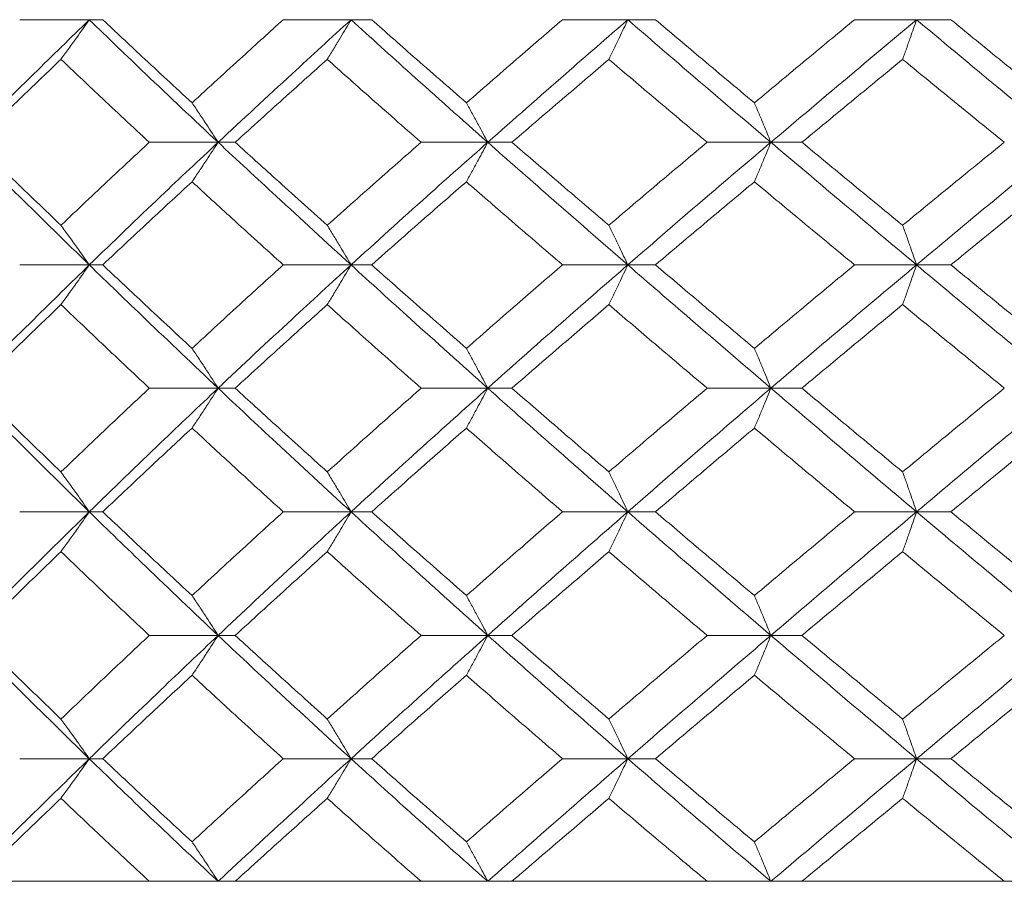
# Model space of a CAD drawing. Header units: inches. Extents: x -4.1 to 23, y -7 to 14.8.
# Tile 122 of 139: x 19.557 to 20.044, y 2.322 to 2.748. Entities that reach past the tile are written whole.
import ezdxf

# ---------------------------------------------------------------- set-up
doc = ezdxf.new("R2010")
doc.units = ezdxf.units.IN
doc.header["$MEASUREMENT"] = 0

msp = doc.modelspace()

# ---------------------------------------------------------------- linework, layer by layer
at = {"color": 7, "linetype": 'Continuous', "lineweight": 15}
for p, q in [((19.59129, 2.7484), (19.55687, 2.7484)), ((19.59129, 2.7484), (19.59797, 2.7484)), ((19.72073, 2.7484), (19.6872, 2.7484)), ((19.72073, 2.7484), (19.73097, 2.7484)), ((19.8576, 2.7484), (19.82532, 2.7484)), ((19.8576, 2.7484), (19.87128, 2.7484)), ((20.00039, 2.7484), (19.96972, 2.7484)), ((20.00039, 2.7484), (20.01737, 2.7484)), ((19.65499, 2.68778), (19.62097, 2.68778)), ((19.65499, 2.68778), (19.66346, 2.68778)), ((19.78833, 2.68778), (19.75538, 2.68778)), ((19.78833, 2.68778), (19.8003, 2.68778)), ((19.92835, 2.68778), (19.89683, 2.68778)), ((19.92835, 2.68778), (19.9437, 2.68778)), ((19.59129, 2.62716), (19.55687, 2.62716)), ((19.59129, 2.62716), (19.59797, 2.62716)), ((19.72073, 2.62716), (19.6872, 2.62716)), ((19.72073, 2.62716), (19.73097, 2.62716)), ((19.8576, 2.62716), (19.82532, 2.62716)), ((19.8576, 2.62716), (19.87128, 2.62716)), ((20.00039, 2.62716), (19.96972, 2.62716)), ((20.00039, 2.62716), (20.01737, 2.62716)), ((19.65499, 2.5662), (19.62097, 2.5662)), ((19.65499, 2.5662), (19.66346, 2.5662)), ((19.78833, 2.5662), (19.75538, 2.5662)), ((19.78833, 2.5662), (19.8003, 2.5662)), ((19.92835, 2.5662), (19.89683, 2.5662)), ((19.92835, 2.5662), (19.9437, 2.5662)), ((19.59129, 2.50508), (19.55687, 2.50508)), ((19.59129, 2.50508), (19.59797, 2.50508)), ((19.72073, 2.50508), (19.6872, 2.50508)), ((19.72073, 2.50508), (19.73097, 2.50508)), ((19.8576, 2.50508), (19.82532, 2.50508)), ((19.8576, 2.50508), (19.87128, 2.50508)), ((20.00039, 2.50508), (19.96972, 2.50508)), ((20.00039, 2.50508), (20.01737, 2.50508)), ((19.65499, 2.44396), (19.62097, 2.44396)), ((19.65499, 2.44396), (19.66346, 2.44396)), ((19.78833, 2.44396), (19.75538, 2.44396)), ((19.78833, 2.44396), (19.8003, 2.44396)), ((19.92835, 2.44396), (19.89683, 2.44396)), ((19.92835, 2.44396), (19.9437, 2.44396)), ((19.59129, 2.383), (19.55687, 2.383)), ((19.59129, 2.383), (19.59797, 2.383)), ((19.72073, 2.383), (19.6872, 2.383)), ((19.72073, 2.383), (19.73097, 2.383)), ((19.8576, 2.383), (19.82532, 2.383)), ((19.8576, 2.383), (19.87128, 2.383)), ((20.00039, 2.383), (19.96972, 2.383)), ((20.00039, 2.383), (20.01737, 2.383)), ((18.93066, 2.32238), (21.86666, 2.32238)), ((19.62097, 2.32238), (19.53467, 2.32238)), ((19.75538, 2.32238), (19.66346, 2.32238)), ((19.89683, 2.32238), (19.8003, 2.32238)), ((20.04378, 2.32238), (19.9437, 2.32238))]:
    msp.add_line(p, q, dxfattribs=at)
for points, knots in [([(19.5298, 2.68778), (19.54112, 2.69906), (19.56136, 2.71924), (19.58214, 2.73948), (19.59129, 2.7484)], [0, 0, 0, 0, 0.559248, 1, 1, 1, 1]), ([(19.5773, 2.7288), (19.57862, 2.7306), (19.58124, 2.7342), (19.58591, 2.74072), (19.58925, 2.74548), (19.59129, 2.7484)], [0, 0, 0, 0, 0.279356, 0.558712, 1, 1, 1, 1]), ([(19.65499, 2.68778), (19.64296, 2.69906), (19.62145, 2.71924), (19.60052, 2.73948), (19.59129, 2.7484)], [0, 0, 0, 0, 0.559248, 1, 1, 1, 1]), ([(19.64211, 2.70729), (19.6338, 2.71495), (19.61896, 2.72864), (19.60439, 2.74236), (19.59797, 2.7484)], [0, 0, 0, 0, 0.559527, 1, 1, 1, 1]), ([(19.64211, 2.70729), (19.65046, 2.71495), (19.66539, 2.72864), (19.68053, 2.74236), (19.6872, 2.7484)], [0, 0, 0, 0, 0.559527, 1, 1, 1, 1]), ([(19.65499, 2.68778), (19.66713, 2.69906), (19.68883, 2.71924), (19.71097, 2.73948), (19.72073, 2.7484)], [0, 0, 0, 0, 0.559248, 1, 1, 1, 1]), ([(19.70898, 2.7288), (19.71009, 2.7306), (19.71229, 2.7342), (19.71621, 2.74072), (19.71902, 2.74548), (19.72073, 2.7484)], [0, 0, 0, 0, 0.279356, 0.5587121, 1, 1, 1, 1]), ([(19.78833, 2.68778), (19.77559, 2.69906), (19.75283, 2.71924), (19.73055, 2.73948), (19.72073, 2.7484)], [0, 0, 0, 0, 0.559248, 1, 1, 1, 1]), ([(19.77775, 2.70729), (19.76897, 2.71495), (19.75326, 2.72864), (19.73779, 2.74236), (19.73097, 2.7484)], [0, 0, 0, 0, 0.5595273, 1, 1, 1, 1]), ([(19.77775, 2.70729), (19.78658, 2.71495), (19.80235, 2.72864), (19.8183, 2.74236), (19.82532, 2.7484)], [0, 0, 0, 0, 0.559527, 1, 1, 1, 1]), ([(19.78833, 2.68778), (19.80115, 2.69906), (19.82407, 2.71924), (19.84734, 2.73948), (19.8576, 2.7484)], [0, 0, 0, 0, 0.559248, 1, 1, 1, 1]), ([(19.84822, 2.7288), (19.8491, 2.7306), (19.85086, 2.7342), (19.85399, 2.74072), (19.85623, 2.74548), (19.8576, 2.7484)], [0, 0, 0, 0, 0.279356, 0.558712, 1, 1, 1, 1]), ([(19.92835, 2.68778), (19.91505, 2.69906), (19.89128, 2.71924), (19.8679, 2.73948), (19.8576, 2.7484)], [0, 0, 0, 0, 0.559248, 1, 1, 1, 1]), ([(19.9202, 2.70729), (19.91103, 2.71495), (19.89464, 2.72864), (19.87842, 2.74236), (19.87128, 2.7484)], [0, 0, 0, 0, 0.559527, 1, 1, 1, 1]), ([(19.9202, 2.70729), (19.9294, 2.71495), (19.94585, 2.72864), (19.96242, 2.74236), (19.96972, 2.7484)], [0, 0, 0, 0, 0.559527, 1, 1, 1, 1]), ([(19.92835, 2.68778), (19.94171, 2.69906), (19.96561, 2.71924), (19.98975, 2.73948), (20.00039, 2.7484)], [0, 0, 0, 0, 0.559248, 1, 1, 1, 1]), ([(19.99349, 2.7288), (19.99414, 2.7306), (19.99543, 2.7342), (19.99774, 2.74072), (19.99938, 2.74548), (20.00039, 2.7484)], [0, 0, 0, 0, 0.279356, 0.558712, 1, 1, 1, 1]), ([(20.07352, 2.68778), (20.05981, 2.69906), (20.03529, 2.71924), (20.01107, 2.73948), (20.00039, 2.7484)], [0, 0, 0, 0, 0.559248, 1, 1, 1, 1]), ([(20.06789, 2.70729), (20.05843, 2.71495), (20.04153, 2.72864), (20.02476, 2.74236), (20.01737, 2.7484)], [0, 0, 0, 0, 0.5595273, 1, 1, 1, 1]), ([(19.53467, 2.68778), (19.54256, 2.69542), (19.55665, 2.70908), (19.57099, 2.72277), (19.5773, 2.7288)], [0, 0, 0, 0, 0.559462, 1, 1, 1, 1]), ([(19.62097, 2.68778), (19.61275, 2.69542), (19.59807, 2.70908), (19.58365, 2.72277), (19.5773, 2.7288)], [0, 0, 0, 0, 0.559462, 1, 1, 1, 1]), ([(19.66346, 2.68778), (19.6719, 2.69542), (19.68697, 2.70908), (19.70225, 2.72277), (19.70898, 2.7288)], [0, 0, 0, 0, 0.559462, 1, 1, 1, 1]), ([(19.75538, 2.68778), (19.74666, 2.69542), (19.73109, 2.70908), (19.71574, 2.72277), (19.70898, 2.7288)], [0, 0, 0, 0, 0.559462, 1, 1, 1, 1]), ([(19.8003, 2.68778), (19.8092, 2.69542), (19.82509, 2.70908), (19.84115, 2.72277), (19.84822, 2.7288)], [0, 0, 0, 0, 0.559462, 1, 1, 1, 1]), ([(19.89683, 2.68778), (19.88772, 2.69542), (19.87142, 2.70908), (19.85532, 2.72277), (19.84822, 2.7288)], [0, 0, 0, 0, 0.559462, 1, 1, 1, 1]), ([(19.9437, 2.68778), (19.95296, 2.69542), (19.9695, 2.70908), (19.98615, 2.72277), (19.99349, 2.7288)], [0, 0, 0, 0, 0.559462, 1, 1, 1, 1]), ([(20.04378, 2.68778), (20.03437, 2.69542), (20.01753, 2.70908), (20.00084, 2.72277), (19.99349, 2.7288)], [0, 0, 0, 0, 0.559462, 1, 1, 1, 1]), ([(19.64211, 2.70729), (19.64332, 2.70549), (19.64574, 2.7019), (19.65004, 2.69541), (19.65311, 2.69068), (19.65499, 2.68778)], [0, 0, 0, 0, 0.279852, 0.559705, 1, 1, 1, 1]), ([(19.77775, 2.70729), (19.77875, 2.70549), (19.78073, 2.7019), (19.78426, 2.69541), (19.78678, 2.69068), (19.78833, 2.68778)], [0, 0, 0, 0, 0.279852, 0.559705, 1, 1, 1, 1]), ([(19.9202, 2.70729), (19.92097, 2.70549), (19.9225, 2.7019), (19.92522, 2.69541), (19.92716, 2.69068), (19.92835, 2.68778)], [0, 0, 0, 0, 0.279852, 0.559705, 1, 1, 1, 1]), ([(19.59129, 2.62716), (19.57965, 2.63851), (19.5589, 2.65875), (19.53868, 2.67892), (19.5298, 2.68778)], [0, 0, 0, 0, 0.560759, 1, 1, 1, 1]), ([(19.5773, 2.64676), (19.56927, 2.65443), (19.55494, 2.66812), (19.54086, 2.68178), (19.53467, 2.68778)], [0, 0, 0, 0, 0.560541, 1, 1, 1, 1]), ([(19.5773, 2.64676), (19.58539, 2.65443), (19.59981, 2.66812), (19.61451, 2.68178), (19.62097, 2.68778)], [0, 0, 0, 0, 0.5605414, 1, 1, 1, 1]), ([(19.59129, 2.62716), (19.60304, 2.63851), (19.624, 2.65875), (19.64553, 2.67892), (19.65499, 2.68778)], [0, 0, 0, 0, 0.560759, 1, 1, 1, 1]), ([(19.64211, 2.66827), (19.64332, 2.67007), (19.64574, 2.67367), (19.65004, 2.68015), (19.65311, 2.68489), (19.65499, 2.68778)], [0, 0, 0, 0, 0.279852, 0.559705, 1, 1, 1, 1]), ([(19.72073, 2.62716), (19.70832, 2.63851), (19.6862, 2.65875), (19.66451, 2.67892), (19.65499, 2.68778)], [0, 0, 0, 0, 0.560759, 1, 1, 1, 1]), ([(19.70898, 2.64676), (19.70042, 2.65443), (19.68515, 2.66812), (19.67008, 2.68178), (19.66346, 2.68778)], [0, 0, 0, 0, 0.560541, 1, 1, 1, 1]), ([(19.70898, 2.64676), (19.71759, 2.65443), (19.73294, 2.66812), (19.74853, 2.68178), (19.75538, 2.68778)], [0, 0, 0, 0, 0.560541, 1, 1, 1, 1]), ([(19.72073, 2.62716), (19.73323, 2.63851), (19.75553, 2.65875), (19.77832, 2.67892), (19.78833, 2.68778)], [0, 0, 0, 0, 0.560759, 1, 1, 1, 1]), ([(19.77775, 2.66827), (19.77875, 2.67007), (19.78073, 2.67367), (19.78426, 2.68015), (19.78678, 2.68489), (19.78833, 2.68778)], [0, 0, 0, 0, 0.279852, 0.559705, 1, 1, 1, 1]), ([(19.8576, 2.62716), (19.84455, 2.63851), (19.8213, 2.65875), (19.79839, 2.67892), (19.78833, 2.68778)], [0, 0, 0, 0, 0.560759, 1, 1, 1, 1]), ([(19.84822, 2.64676), (19.83923, 2.65443), (19.82318, 2.66812), (19.80729, 2.68178), (19.8003, 2.68778)], [0, 0, 0, 0, 0.560541, 1, 1, 1, 1]), ([(19.84822, 2.64676), (19.85725, 2.65443), (19.87337, 2.66812), (19.88967, 2.68178), (19.89683, 2.68778)], [0, 0, 0, 0, 0.560541, 1, 1, 1, 1]), ([(19.8576, 2.62716), (19.87071, 2.63851), (19.89411, 2.65875), (19.9179, 2.67892), (19.92835, 2.68778)], [0, 0, 0, 0, 0.560759, 1, 1, 1, 1]), ([(19.9202, 2.66827), (19.92097, 2.67007), (19.9225, 2.67367), (19.92522, 2.68015), (19.92716, 2.68489), (19.92835, 2.68778)], [0, 0, 0, 0, 0.2798524, 0.5597049, 1, 1, 1, 1]), ([(20.00039, 2.62716), (19.98686, 2.63851), (19.96272, 2.65875), (19.93884, 2.67892), (19.92835, 2.68778)], [0, 0, 0, 0, 0.5607593, 1, 1, 1, 1]), ([(19.99349, 2.64676), (19.98416, 2.65443), (19.96751, 2.66812), (19.95097, 2.68178), (19.9437, 2.68778)], [0, 0, 0, 0, 0.560541, 1, 1, 1, 1]), ([(19.99349, 2.64676), (20.00285, 2.65443), (20.01954, 2.66812), (20.03638, 2.68178), (20.04378, 2.68778)], [0, 0, 0, 0, 0.560541, 1, 1, 1, 1]), ([(20.00039, 2.62716), (20.01398, 2.63851), (20.03822, 2.65875), (20.06275, 2.67892), (20.07352, 2.68778)], [0, 0, 0, 0, 0.560759, 1, 1, 1, 1]), ([(19.59797, 2.62716), (19.60614, 2.63485), (19.62073, 2.64857), (19.63558, 2.66226), (19.64211, 2.66827)], [0, 0, 0, 0, 0.560476, 1, 1, 1, 1]), ([(19.6872, 2.62716), (19.67872, 2.63485), (19.66358, 2.64857), (19.64866, 2.66226), (19.64211, 2.66827)], [0, 0, 0, 0, 0.560476, 1, 1, 1, 1]), ([(19.73097, 2.62716), (19.73965, 2.63485), (19.75514, 2.64857), (19.77085, 2.66226), (19.77775, 2.66827)], [0, 0, 0, 0, 0.5604762, 1, 1, 1, 1]), ([(19.82532, 2.62716), (19.81639, 2.63485), (19.80045, 2.64857), (19.78468, 2.66226), (19.77775, 2.66827)], [0, 0, 0, 0, 0.560476, 1, 1, 1, 1]), ([(19.87128, 2.62716), (19.88037, 2.63485), (19.89659, 2.64857), (19.91299, 2.66226), (19.9202, 2.66827)], [0, 0, 0, 0, 0.560476, 1, 1, 1, 1]), ([(19.96972, 2.62716), (19.96044, 2.63485), (19.94387, 2.64857), (19.92743, 2.66226), (19.9202, 2.66827)], [0, 0, 0, 0, 0.560476, 1, 1, 1, 1]), ([(20.01737, 2.62716), (20.02678, 2.63485), (20.04355, 2.64857), (20.06046, 2.66226), (20.06789, 2.66827)], [0, 0, 0, 0, 0.560476, 1, 1, 1, 1]), ([(19.5773, 2.64676), (19.57862, 2.64496), (19.58124, 2.64136), (19.58591, 2.63484), (19.58925, 2.63008), (19.59129, 2.62716)], [0, 0, 0, 0, 0.279356, 0.5587121, 1, 1, 1, 1]), ([(19.70898, 2.64676), (19.71009, 2.64496), (19.71229, 2.64136), (19.71621, 2.63484), (19.71902, 2.63008), (19.72073, 2.62716)], [0, 0, 0, 0, 0.279356, 0.5587121, 1, 1, 1, 1]), ([(19.84822, 2.64676), (19.8491, 2.64496), (19.85086, 2.64136), (19.85399, 2.63484), (19.85623, 2.63008), (19.8576, 2.62716)], [0, 0, 0, 0, 0.279356, 0.558712, 1, 1, 1, 1]), ([(19.99349, 2.64676), (19.99414, 2.64496), (19.99543, 2.64136), (19.99774, 2.63484), (19.99938, 2.63008), (20.00039, 2.62716)], [0, 0, 0, 0, 0.279356, 0.558712, 1, 1, 1, 1]), ([(19.5298, 2.5662), (19.54113, 2.5776), (19.56134, 2.59794), (19.58215, 2.61824), (19.59129, 2.62716)], [0, 0, 0, 0, 0.560458, 1, 1, 1, 1]), ([(19.5773, 2.60753), (19.57862, 2.60933), (19.58124, 2.61294), (19.58591, 2.61947), (19.58925, 2.62424), (19.59129, 2.62716)], [0, 0, 0, 0, 0.279168, 0.558336, 1, 1, 1, 1]), ([(19.65499, 2.5662), (19.64295, 2.5776), (19.62148, 2.59794), (19.60051, 2.61824), (19.59129, 2.62716)], [0, 0, 0, 0, 0.560458, 1, 1, 1, 1]), ([(19.64211, 2.58589), (19.6338, 2.5936), (19.61898, 2.60737), (19.60438, 2.62112), (19.59797, 2.62716)], [0, 0, 0, 0, 0.560339, 1, 1, 1, 1]), ([(19.64211, 2.58589), (19.65046, 2.5936), (19.66538, 2.60737), (19.68053, 2.62112), (19.6872, 2.62716)], [0, 0, 0, 0, 0.560339, 1, 1, 1, 1]), ([(19.65499, 2.5662), (19.66713, 2.5776), (19.6888, 2.59794), (19.71098, 2.61824), (19.72073, 2.62716)], [0, 0, 0, 0, 0.560458, 1, 1, 1, 1]), ([(19.70898, 2.60753), (19.71009, 2.60933), (19.71229, 2.61294), (19.71621, 2.61947), (19.71901, 2.62424), (19.72073, 2.62716)], [0, 0, 0, 0, 0.2791678, 0.5583356, 1, 1, 1, 1]), ([(19.78833, 2.5662), (19.77559, 2.5776), (19.75285, 2.59794), (19.73054, 2.61824), (19.72073, 2.62716)], [0, 0, 0, 0, 0.5604576, 1, 1, 1, 1]), ([(19.77775, 2.58589), (19.76896, 2.5936), (19.75328, 2.60737), (19.73778, 2.62112), (19.73097, 2.62716)], [0, 0, 0, 0, 0.560339, 1, 1, 1, 1]), ([(19.77775, 2.58589), (19.78658, 2.5936), (19.80234, 2.60737), (19.8183, 2.62112), (19.82532, 2.62716)], [0, 0, 0, 0, 0.560339, 1, 1, 1, 1]), ([(19.78833, 2.5662), (19.80115, 2.5776), (19.82404, 2.59794), (19.84735, 2.61824), (19.8576, 2.62716)], [0, 0, 0, 0, 0.560458, 1, 1, 1, 1]), ([(19.84822, 2.60753), (19.8491, 2.60933), (19.85086, 2.61294), (19.85399, 2.61947), (19.85623, 2.62424), (19.8576, 2.62716)], [0, 0, 0, 0, 0.279168, 0.558336, 1, 1, 1, 1]), ([(19.92835, 2.5662), (19.91504, 2.5776), (19.89131, 2.59794), (19.86789, 2.61824), (19.8576, 2.62716)], [0, 0, 0, 0, 0.560458, 1, 1, 1, 1]), ([(19.9202, 2.58589), (19.91102, 2.5936), (19.89465, 2.60737), (19.87842, 2.62112), (19.87128, 2.62716)], [0, 0, 0, 0, 0.560339, 1, 1, 1, 1]), ([(19.9202, 2.58589), (19.92941, 2.5936), (19.94584, 2.60737), (19.96243, 2.62112), (19.96972, 2.62716)], [0, 0, 0, 0, 0.560339, 1, 1, 1, 1]), ([(19.92835, 2.5662), (19.94172, 2.5776), (19.96558, 2.59794), (19.98976, 2.61824), (20.00039, 2.62716)], [0, 0, 0, 0, 0.560458, 1, 1, 1, 1]), ([(19.99349, 2.60753), (19.99414, 2.60933), (19.99543, 2.61294), (19.99773, 2.61947), (19.99938, 2.62424), (20.00039, 2.62716)], [0, 0, 0, 0, 0.279168, 0.558336, 1, 1, 1, 1]), ([(20.07352, 2.5662), (20.0598, 2.5776), (20.03532, 2.59794), (20.01105, 2.61824), (20.00039, 2.62716)], [0, 0, 0, 0, 0.560458, 1, 1, 1, 1]), ([(20.06789, 2.58589), (20.05843, 2.5936), (20.04154, 2.60737), (20.02476, 2.62112), (20.01737, 2.62716)], [0, 0, 0, 0, 0.560339, 1, 1, 1, 1]), ([(19.53467, 2.5662), (19.54256, 2.57393), (19.55664, 2.58771), (19.57099, 2.60147), (19.5773, 2.60753)], [0, 0, 0, 0, 0.560274, 1, 1, 1, 1]), ([(19.62097, 2.5662), (19.61275, 2.57393), (19.59808, 2.58771), (19.58365, 2.60147), (19.5773, 2.60753)], [0, 0, 0, 0, 0.560274, 1, 1, 1, 1]), ([(19.66346, 2.5662), (19.6719, 2.57393), (19.68696, 2.58771), (19.70226, 2.60147), (19.70898, 2.60753)], [0, 0, 0, 0, 0.5602736, 1, 1, 1, 1]), ([(19.75538, 2.5662), (19.74666, 2.57393), (19.7311, 2.58771), (19.71574, 2.60147), (19.70898, 2.60753)], [0, 0, 0, 0, 0.560274, 1, 1, 1, 1]), ([(19.8003, 2.5662), (19.8092, 2.57393), (19.82508, 2.58771), (19.84115, 2.60147), (19.84822, 2.60753)], [0, 0, 0, 0, 0.560274, 1, 1, 1, 1]), ([(19.89683, 2.5662), (19.88771, 2.57393), (19.87143, 2.58771), (19.85531, 2.60147), (19.84822, 2.60753)], [0, 0, 0, 0, 0.560274, 1, 1, 1, 1]), ([(19.9437, 2.5662), (19.95296, 2.57393), (19.96949, 2.58771), (19.98616, 2.60147), (19.99349, 2.60753)], [0, 0, 0, 0, 0.560274, 1, 1, 1, 1]), ([(20.04378, 2.5662), (20.03436, 2.57393), (20.01755, 2.58771), (20.00084, 2.60147), (19.99349, 2.60753)], [0, 0, 0, 0, 0.560274, 1, 1, 1, 1]), ([(19.64211, 2.58589), (19.64331, 2.58409), (19.64573, 2.58047), (19.65003, 2.57393), (19.65311, 2.56914), (19.65499, 2.5662)], [0, 0, 0, 0, 0.27887, 0.557739, 1, 1, 1, 1]), ([(19.77775, 2.58589), (19.77874, 2.58409), (19.78073, 2.58047), (19.78426, 2.57393), (19.78678, 2.56914), (19.78833, 2.5662)], [0, 0, 0, 0, 0.27887, 0.557739, 1, 1, 1, 1]), ([(19.9202, 2.58589), (19.92096, 2.58409), (19.92249, 2.58047), (19.92521, 2.57393), (19.92716, 2.56914), (19.92835, 2.5662)], [0, 0, 0, 0, 0.27887, 0.557739, 1, 1, 1, 1]), ([(19.59129, 2.50508), (19.57966, 2.5165), (19.55889, 2.53688), (19.53869, 2.55725), (19.5298, 2.5662)], [0, 0, 0, 0, 0.560155, 1, 1, 1, 1]), ([(19.5773, 2.5248), (19.56927, 2.53254), (19.55494, 2.54634), (19.54086, 2.56014), (19.53467, 2.5662)], [0, 0, 0, 0, 0.560136, 1, 1, 1, 1]), ([(19.5773, 2.5248), (19.58539, 2.53254), (19.59982, 2.54634), (19.61451, 2.56014), (19.62097, 2.5662)], [0, 0, 0, 0, 0.560136, 1, 1, 1, 1]), ([(19.59129, 2.50508), (19.60304, 2.5165), (19.62401, 2.53688), (19.64553, 2.55725), (19.65499, 2.5662)], [0, 0, 0, 0, 0.560155, 1, 1, 1, 1]), ([(19.64211, 2.5465), (19.64331, 2.54831), (19.64573, 2.55192), (19.65003, 2.55847), (19.6531, 2.56326), (19.65499, 2.5662)], [0, 0, 0, 0, 0.278775, 0.557551, 1, 1, 1, 1]), ([(19.72073, 2.50508), (19.70833, 2.5165), (19.68618, 2.53688), (19.66452, 2.55725), (19.65499, 2.5662)], [0, 0, 0, 0, 0.560155, 1, 1, 1, 1]), ([(19.70898, 2.5248), (19.70043, 2.53254), (19.68515, 2.54634), (19.67008, 2.56014), (19.66346, 2.5662)], [0, 0, 0, 0, 0.560136, 1, 1, 1, 1]), ([(19.70898, 2.5248), (19.71759, 2.53254), (19.73295, 2.54634), (19.74853, 2.56014), (19.75538, 2.5662)], [0, 0, 0, 0, 0.560136, 1, 1, 1, 1]), ([(19.72073, 2.50508), (19.73323, 2.5165), (19.75555, 2.53688), (19.77831, 2.55725), (19.78833, 2.5662)], [0, 0, 0, 0, 0.560155, 1, 1, 1, 1]), ([(19.77775, 2.5465), (19.77874, 2.54831), (19.78072, 2.55192), (19.78425, 2.55847), (19.78678, 2.56326), (19.78833, 2.5662)], [0, 0, 0, 0, 0.278775, 0.557551, 1, 1, 1, 1]), ([(19.8576, 2.50508), (19.84456, 2.5165), (19.82128, 2.53688), (19.79839, 2.55725), (19.78833, 2.5662)], [0, 0, 0, 0, 0.5601553, 1, 1, 1, 1]), ([(19.84822, 2.5248), (19.83923, 2.53254), (19.82317, 2.54634), (19.80729, 2.56014), (19.8003, 2.5662)], [0, 0, 0, 0, 0.560136, 1, 1, 1, 1]), ([(19.84822, 2.5248), (19.85725, 2.53254), (19.87337, 2.54634), (19.88966, 2.56014), (19.89683, 2.5662)], [0, 0, 0, 0, 0.560136, 1, 1, 1, 1]), ([(19.8576, 2.50508), (19.87071, 2.5165), (19.89412, 2.53688), (19.91789, 2.55725), (19.92835, 2.5662)], [0, 0, 0, 0, 0.560155, 1, 1, 1, 1]), ([(19.9202, 2.5465), (19.92096, 2.54831), (19.92249, 2.55192), (19.92521, 2.55847), (19.92715, 2.56326), (19.92835, 2.5662)], [0, 0, 0, 0, 0.278775, 0.557551, 1, 1, 1, 1]), ([(20.00039, 2.50508), (19.98686, 2.5165), (19.96271, 2.53688), (19.93884, 2.55725), (19.92835, 2.5662)], [0, 0, 0, 0, 0.560155, 1, 1, 1, 1]), ([(19.99349, 2.5248), (19.98416, 2.53254), (19.9675, 2.54634), (19.95097, 2.56014), (19.9437, 2.5662)], [0, 0, 0, 0, 0.560136, 1, 1, 1, 1]), ([(19.99349, 2.5248), (20.00285, 2.53254), (20.01955, 2.54634), (20.03638, 2.56014), (20.04378, 2.5662)], [0, 0, 0, 0, 0.5601361, 1, 1, 1, 1]), ([(20.00039, 2.50508), (20.01398, 2.5165), (20.03823, 2.53688), (20.06274, 2.55725), (20.07352, 2.5662)], [0, 0, 0, 0, 0.5601553, 1, 1, 1, 1]), ([(19.59797, 2.50508), (19.60614, 2.51281), (19.62074, 2.52662), (19.63558, 2.54043), (19.64211, 2.5465)], [0, 0, 0, 0, 0.560071, 1, 1, 1, 1]), ([(19.6872, 2.50508), (19.67872, 2.51281), (19.66358, 2.52662), (19.64867, 2.54043), (19.64211, 2.5465)], [0, 0, 0, 0, 0.560071, 1, 1, 1, 1]), ([(19.73097, 2.50508), (19.73965, 2.51281), (19.75514, 2.52662), (19.77084, 2.54043), (19.77775, 2.5465)], [0, 0, 0, 0, 0.560071, 1, 1, 1, 1]), ([(19.82532, 2.50508), (19.81639, 2.51281), (19.80044, 2.52662), (19.78468, 2.54043), (19.77775, 2.5465)], [0, 0, 0, 0, 0.560071, 1, 1, 1, 1]), ([(19.87128, 2.50508), (19.88037, 2.51281), (19.8966, 2.52662), (19.91299, 2.54043), (19.9202, 2.5465)], [0, 0, 0, 0, 0.5600706, 1, 1, 1, 1]), ([(19.96972, 2.50508), (19.96044, 2.51281), (19.94386, 2.52662), (19.92743, 2.54043), (19.9202, 2.5465)], [0, 0, 0, 0, 0.5600706, 1, 1, 1, 1]), ([(20.01737, 2.50508), (20.02677, 2.51281), (20.04356, 2.52662), (20.06046, 2.54043), (20.06789, 2.5465)], [0, 0, 0, 0, 0.560071, 1, 1, 1, 1]), ([(19.5773, 2.5248), (19.57861, 2.523), (19.58123, 2.51938), (19.5859, 2.51282), (19.58924, 2.50802), (19.59129, 2.50508)], [0, 0, 0, 0, 0.278676, 0.5573521, 1, 1, 1, 1]), ([(19.70898, 2.5248), (19.71008, 2.523), (19.71228, 2.51938), (19.71621, 2.51282), (19.71901, 2.50802), (19.72073, 2.50508)], [0, 0, 0, 0, 0.278676, 0.557352, 1, 1, 1, 1]), ([(19.84822, 2.5248), (19.8491, 2.523), (19.85086, 2.51938), (19.85399, 2.51282), (19.85622, 2.50802), (19.8576, 2.50508)], [0, 0, 0, 0, 0.278676, 0.5573521, 1, 1, 1, 1]), ([(19.99349, 2.5248), (19.99414, 2.523), (19.99543, 2.51938), (19.99773, 2.51282), (19.99938, 2.50802), (20.00039, 2.50508)], [0, 0, 0, 0, 0.278676, 0.5573521, 1, 1, 1, 1]), ([(19.5298, 2.44396), (19.54113, 2.45536), (19.56135, 2.47573), (19.58214, 2.49611), (19.59129, 2.50508)], [0, 0, 0, 0, 0.559853, 1, 1, 1, 1]), ([(19.5773, 2.48536), (19.57861, 2.48717), (19.58123, 2.49078), (19.5859, 2.49734), (19.58924, 2.50214), (19.59129, 2.50508)], [0, 0, 0, 0, 0.278676, 0.557352, 1, 1, 1, 1]), ([(19.65499, 2.44396), (19.64296, 2.45536), (19.62147, 2.47573), (19.60051, 2.49611), (19.59129, 2.50508)], [0, 0, 0, 0, 0.559853, 1, 1, 1, 1]), ([(19.64211, 2.46366), (19.6338, 2.47139), (19.61897, 2.4852), (19.60439, 2.499), (19.59797, 2.50508)], [0, 0, 0, 0, 0.559933, 1, 1, 1, 1]), ([(19.64211, 2.46366), (19.65046, 2.47139), (19.66538, 2.4852), (19.68053, 2.499), (19.6872, 2.50508)], [0, 0, 0, 0, 0.559933, 1, 1, 1, 1]), ([(19.65499, 2.44396), (19.66713, 2.45536), (19.68881, 2.47573), (19.71098, 2.49611), (19.72073, 2.50508)], [0, 0, 0, 0, 0.559853, 1, 1, 1, 1]), ([(19.70898, 2.48536), (19.71008, 2.48717), (19.71228, 2.49078), (19.71621, 2.49734), (19.71901, 2.50214), (19.72073, 2.50508)], [0, 0, 0, 0, 0.278676, 0.557352, 1, 1, 1, 1]), ([(19.78833, 2.44396), (19.77559, 2.45536), (19.75284, 2.47573), (19.73054, 2.49611), (19.72073, 2.50508)], [0, 0, 0, 0, 0.559853, 1, 1, 1, 1]), ([(19.77775, 2.46366), (19.76896, 2.47139), (19.75327, 2.4852), (19.73778, 2.499), (19.73097, 2.50508)], [0, 0, 0, 0, 0.559933, 1, 1, 1, 1]), ([(19.77775, 2.46366), (19.78658, 2.47139), (19.80235, 2.4852), (19.8183, 2.499), (19.82532, 2.50508)], [0, 0, 0, 0, 0.559933, 1, 1, 1, 1]), ([(19.78833, 2.44396), (19.80115, 2.45536), (19.82406, 2.47573), (19.84734, 2.49611), (19.8576, 2.50508)], [0, 0, 0, 0, 0.559853, 1, 1, 1, 1]), ([(19.84822, 2.48536), (19.8491, 2.48717), (19.85086, 2.49078), (19.85399, 2.49734), (19.85622, 2.50214), (19.8576, 2.50508)], [0, 0, 0, 0, 0.278676, 0.557352, 1, 1, 1, 1]), ([(19.92835, 2.44396), (19.91505, 2.45536), (19.89129, 2.47573), (19.86789, 2.49611), (19.8576, 2.50508)], [0, 0, 0, 0, 0.559853, 1, 1, 1, 1]), ([(19.9202, 2.46366), (19.91103, 2.47139), (19.89464, 2.4852), (19.87842, 2.499), (19.87128, 2.50508)], [0, 0, 0, 0, 0.559933, 1, 1, 1, 1]), ([(19.9202, 2.46366), (19.9294, 2.47139), (19.94584, 2.4852), (19.96242, 2.499), (19.96972, 2.50508)], [0, 0, 0, 0, 0.559933, 1, 1, 1, 1]), ([(19.92835, 2.44396), (19.94172, 2.45536), (19.96559, 2.47573), (19.98975, 2.49611), (20.00039, 2.50508)], [0, 0, 0, 0, 0.559853, 1, 1, 1, 1]), ([(19.99349, 2.48536), (19.99414, 2.48717), (19.99543, 2.49078), (19.99773, 2.49734), (19.99938, 2.50214), (20.00039, 2.50508)], [0, 0, 0, 0, 0.278676, 0.557352, 1, 1, 1, 1]), ([(20.07352, 2.44396), (20.05981, 2.45536), (20.0353, 2.47573), (20.01106, 2.49611), (20.00039, 2.50508)], [0, 0, 0, 0, 0.559853, 1, 1, 1, 1]), ([(20.06789, 2.46366), (20.05843, 2.47139), (20.04154, 2.4852), (20.02476, 2.499), (20.01737, 2.50508)], [0, 0, 0, 0, 0.559933, 1, 1, 1, 1]), ([(19.53467, 2.44396), (19.54256, 2.45168), (19.55664, 2.46548), (19.57099, 2.47928), (19.5773, 2.48536)], [0, 0, 0, 0, 0.559868, 1, 1, 1, 1]), ([(19.62097, 2.44396), (19.61275, 2.45168), (19.59807, 2.46548), (19.58365, 2.47928), (19.5773, 2.48536)], [0, 0, 0, 0, 0.559868, 1, 1, 1, 1]), ([(19.66346, 2.44396), (19.6719, 2.45168), (19.68697, 2.46548), (19.70226, 2.47928), (19.70898, 2.48536)], [0, 0, 0, 0, 0.5598675, 1, 1, 1, 1]), ([(19.75538, 2.44396), (19.74666, 2.45168), (19.73109, 2.46548), (19.71574, 2.47928), (19.70898, 2.48536)], [0, 0, 0, 0, 0.559868, 1, 1, 1, 1]), ([(19.8003, 2.44396), (19.8092, 2.45168), (19.82509, 2.46548), (19.84115, 2.47928), (19.84822, 2.48536)], [0, 0, 0, 0, 0.559868, 1, 1, 1, 1]), ([(19.89683, 2.44396), (19.88771, 2.45168), (19.87143, 2.46548), (19.85531, 2.47928), (19.84822, 2.48536)], [0, 0, 0, 0, 0.559868, 1, 1, 1, 1]), ([(19.9437, 2.44396), (19.95296, 2.45168), (19.96949, 2.46548), (19.98616, 2.47928), (19.99349, 2.48536)], [0, 0, 0, 0, 0.559868, 1, 1, 1, 1]), ([(20.04378, 2.44396), (20.03436, 2.45168), (20.01754, 2.46548), (20.00084, 2.47928), (19.99349, 2.48536)], [0, 0, 0, 0, 0.559868, 1, 1, 1, 1]), ([(19.64211, 2.46366), (19.64331, 2.46185), (19.64573, 2.45824), (19.65003, 2.45169), (19.6531, 2.4469), (19.65499, 2.44396)], [0, 0, 0, 0, 0.278775, 0.557551, 1, 1, 1, 1]), ([(19.77775, 2.46366), (19.77874, 2.46185), (19.78072, 2.45824), (19.78425, 2.45169), (19.78678, 2.4469), (19.78833, 2.44396)], [0, 0, 0, 0, 0.278775, 0.557551, 1, 1, 1, 1]), ([(19.9202, 2.46366), (19.92096, 2.46185), (19.92249, 2.45824), (19.92521, 2.45169), (19.92715, 2.4469), (19.92835, 2.44396)], [0, 0, 0, 0, 0.278775, 0.557551, 1, 1, 1, 1]), ([(19.59129, 2.383), (19.57966, 2.39436), (19.55888, 2.41466), (19.53869, 2.435), (19.5298, 2.44396)], [0, 0, 0, 0, 0.55955, 1, 1, 1, 1]), ([(19.5773, 2.40263), (19.56928, 2.41034), (19.55493, 2.42411), (19.54086, 2.43789), (19.53467, 2.44396)], [0, 0, 0, 0, 0.55973, 1, 1, 1, 1]), ([(19.5773, 2.40263), (19.58539, 2.41034), (19.59983, 2.42411), (19.61451, 2.43789), (19.62097, 2.44396)], [0, 0, 0, 0, 0.55973, 1, 1, 1, 1]), ([(19.59129, 2.383), (19.60304, 2.39436), (19.62403, 2.41466), (19.64552, 2.435), (19.65499, 2.44396)], [0, 0, 0, 0, 0.55955, 1, 1, 1, 1]), ([(19.64211, 2.42427), (19.64331, 2.42608), (19.64573, 2.42969), (19.65003, 2.43623), (19.65311, 2.44102), (19.65499, 2.44396)], [0, 0, 0, 0, 0.27887, 0.557739, 1, 1, 1, 1]), ([(19.72073, 2.383), (19.70833, 2.39436), (19.68617, 2.41466), (19.66452, 2.435), (19.65499, 2.44396)], [0, 0, 0, 0, 0.55955, 1, 1, 1, 1]), ([(19.70898, 2.40263), (19.70043, 2.41034), (19.68514, 2.42411), (19.67009, 2.43789), (19.66346, 2.44396)], [0, 0, 0, 0, 0.55973, 1, 1, 1, 1]), ([(19.70898, 2.40263), (19.71759, 2.41034), (19.73296, 2.42411), (19.74852, 2.43789), (19.75538, 2.44396)], [0, 0, 0, 0, 0.55973, 1, 1, 1, 1]), ([(19.72073, 2.383), (19.73323, 2.39436), (19.75556, 2.41466), (19.77831, 2.435), (19.78833, 2.44396)], [0, 0, 0, 0, 0.55955, 1, 1, 1, 1]), ([(19.77775, 2.42427), (19.77874, 2.42608), (19.78073, 2.42969), (19.78426, 2.43623), (19.78678, 2.44102), (19.78833, 2.44396)], [0, 0, 0, 0, 0.27887, 0.557739, 1, 1, 1, 1]), ([(19.8576, 2.383), (19.84456, 2.39436), (19.82127, 2.41466), (19.7984, 2.435), (19.78833, 2.44396)], [0, 0, 0, 0, 0.55955, 1, 1, 1, 1]), ([(19.84822, 2.40263), (19.83923, 2.41034), (19.82316, 2.42411), (19.80729, 2.43789), (19.8003, 2.44396)], [0, 0, 0, 0, 0.55973, 1, 1, 1, 1]), ([(19.84822, 2.40263), (19.85725, 2.41034), (19.87338, 2.42411), (19.88966, 2.43789), (19.89683, 2.44396)], [0, 0, 0, 0, 0.55973, 1, 1, 1, 1]), ([(19.8576, 2.383), (19.87071, 2.39436), (19.89414, 2.41466), (19.91789, 2.435), (19.92835, 2.44396)], [0, 0, 0, 0, 0.5595503, 1, 1, 1, 1]), ([(19.9202, 2.42427), (19.92096, 2.42608), (19.92249, 2.42969), (19.92521, 2.43623), (19.92716, 2.44102), (19.92835, 2.44396)], [0, 0, 0, 0, 0.27887, 0.557739, 1, 1, 1, 1]), ([(20.00039, 2.383), (19.98686, 2.39436), (19.96269, 2.41466), (19.93885, 2.435), (19.92835, 2.44396)], [0, 0, 0, 0, 0.55955, 1, 1, 1, 1]), ([(19.99349, 2.40263), (19.98416, 2.41034), (19.9675, 2.42411), (19.95098, 2.43789), (19.9437, 2.44396)], [0, 0, 0, 0, 0.55973, 1, 1, 1, 1]), ([(19.99349, 2.40263), (20.00284, 2.41034), (20.01956, 2.42411), (20.03638, 2.43789), (20.04378, 2.44396)], [0, 0, 0, 0, 0.55973, 1, 1, 1, 1]), ([(20.00039, 2.383), (20.01397, 2.39436), (20.03824, 2.41466), (20.06274, 2.435), (20.07352, 2.44396)], [0, 0, 0, 0, 0.5595503, 1, 1, 1, 1]), ([(19.59797, 2.383), (19.60614, 2.3907), (19.62074, 2.40444), (19.63558, 2.41821), (19.64211, 2.42427)], [0, 0, 0, 0, 0.5596645, 1, 1, 1, 1]), ([(19.6872, 2.383), (19.67872, 2.3907), (19.66357, 2.40444), (19.64867, 2.41821), (19.64211, 2.42427)], [0, 0, 0, 0, 0.559665, 1, 1, 1, 1]), ([(19.73097, 2.383), (19.73964, 2.3907), (19.75515, 2.40444), (19.77084, 2.41821), (19.77775, 2.42427)], [0, 0, 0, 0, 0.559665, 1, 1, 1, 1]), ([(19.82532, 2.383), (19.81639, 2.3907), (19.80044, 2.40444), (19.78469, 2.41821), (19.77775, 2.42427)], [0, 0, 0, 0, 0.5596645, 1, 1, 1, 1]), ([(19.87128, 2.383), (19.88037, 2.3907), (19.89661, 2.40444), (19.91299, 2.41821), (19.9202, 2.42427)], [0, 0, 0, 0, 0.5596645, 1, 1, 1, 1]), ([(19.96972, 2.383), (19.96044, 2.3907), (19.94386, 2.40444), (19.92743, 2.41821), (19.9202, 2.42427)], [0, 0, 0, 0, 0.5596645, 1, 1, 1, 1]), ([(20.01737, 2.383), (20.02677, 2.3907), (20.04356, 2.40444), (20.06045, 2.41821), (20.06789, 2.42427)], [0, 0, 0, 0, 0.559665, 1, 1, 1, 1]), ([(19.5773, 2.40263), (19.57862, 2.40083), (19.58124, 2.39722), (19.58591, 2.3907), (19.58925, 2.38592), (19.59129, 2.383)], [0, 0, 0, 0, 0.279168, 0.558336, 1, 1, 1, 1]), ([(19.70898, 2.40263), (19.71009, 2.40083), (19.71229, 2.39722), (19.71621, 2.3907), (19.71901, 2.38592), (19.72073, 2.383)], [0, 0, 0, 0, 0.279168, 0.558336, 1, 1, 1, 1]), ([(19.84822, 2.40263), (19.8491, 2.40083), (19.85086, 2.39722), (19.85399, 2.3907), (19.85623, 2.38592), (19.8576, 2.383)], [0, 0, 0, 0, 0.2791678, 0.5583356, 1, 1, 1, 1]), ([(19.99349, 2.40263), (19.99414, 2.40083), (19.99543, 2.39722), (19.99773, 2.3907), (19.99938, 2.38592), (20.00039, 2.383)], [0, 0, 0, 0, 0.279168, 0.558336, 1, 1, 1, 1]), ([(19.5298, 2.32238), (19.54112, 2.33366), (19.56136, 2.35384), (19.58214, 2.37408), (19.59129, 2.383)], [0, 0, 0, 0, 0.559248, 1, 1, 1, 1]), ([(19.5773, 2.3634), (19.57862, 2.3652), (19.58124, 2.3688), (19.58591, 2.37532), (19.58925, 2.38008), (19.59129, 2.383)], [0, 0, 0, 0, 0.279356, 0.5587121, 1, 1, 1, 1]), ([(19.65499, 2.32238), (19.64296, 2.33366), (19.62145, 2.35384), (19.60052, 2.37408), (19.59129, 2.383)], [0, 0, 0, 0, 0.559248, 1, 1, 1, 1]), ([(19.64211, 2.34189), (19.6338, 2.34955), (19.61896, 2.36324), (19.60439, 2.37696), (19.59797, 2.383)], [0, 0, 0, 0, 0.559527, 1, 1, 1, 1]), ([(19.64211, 2.34189), (19.65046, 2.34955), (19.66539, 2.36324), (19.68053, 2.37696), (19.6872, 2.383)], [0, 0, 0, 0, 0.5595273, 1, 1, 1, 1]), ([(19.65499, 2.32238), (19.66713, 2.33366), (19.68883, 2.35384), (19.71097, 2.37408), (19.72073, 2.383)], [0, 0, 0, 0, 0.559248, 1, 1, 1, 1]), ([(19.70898, 2.3634), (19.71009, 2.3652), (19.71229, 2.3688), (19.71621, 2.37532), (19.71902, 2.38008), (19.72073, 2.383)], [0, 0, 0, 0, 0.279356, 0.558712, 1, 1, 1, 1]), ([(19.78833, 2.32238), (19.77559, 2.33366), (19.75283, 2.35384), (19.73055, 2.37408), (19.72073, 2.383)], [0, 0, 0, 0, 0.559248, 1, 1, 1, 1]), ([(19.77775, 2.34189), (19.76897, 2.34955), (19.75326, 2.36324), (19.73779, 2.37696), (19.73097, 2.383)], [0, 0, 0, 0, 0.559527, 1, 1, 1, 1]), ([(19.77775, 2.34189), (19.78658, 2.34955), (19.80235, 2.36324), (19.8183, 2.37696), (19.82532, 2.383)], [0, 0, 0, 0, 0.559527, 1, 1, 1, 1]), ([(19.78833, 2.32238), (19.80115, 2.33366), (19.82407, 2.35384), (19.84734, 2.37408), (19.8576, 2.383)], [0, 0, 0, 0, 0.559248, 1, 1, 1, 1]), ([(19.84822, 2.3634), (19.8491, 2.3652), (19.85086, 2.3688), (19.85399, 2.37532), (19.85623, 2.38008), (19.8576, 2.383)], [0, 0, 0, 0, 0.279356, 0.5587121, 1, 1, 1, 1]), ([(19.92835, 2.32238), (19.91505, 2.33366), (19.89128, 2.35384), (19.8679, 2.37408), (19.8576, 2.383)], [0, 0, 0, 0, 0.559248, 1, 1, 1, 1]), ([(19.9202, 2.34189), (19.91103, 2.34955), (19.89464, 2.36324), (19.87842, 2.37696), (19.87128, 2.383)], [0, 0, 0, 0, 0.559527, 1, 1, 1, 1]), ([(19.9202, 2.34189), (19.9294, 2.34955), (19.94585, 2.36324), (19.96242, 2.37696), (19.96972, 2.383)], [0, 0, 0, 0, 0.559527, 1, 1, 1, 1]), ([(19.92835, 2.32238), (19.94171, 2.33366), (19.96561, 2.35384), (19.98975, 2.37408), (20.00039, 2.383)], [0, 0, 0, 0, 0.559248, 1, 1, 1, 1]), ([(19.99349, 2.3634), (19.99414, 2.3652), (19.99543, 2.3688), (19.99774, 2.37532), (19.99938, 2.38008), (20.00039, 2.383)], [0, 0, 0, 0, 0.279356, 0.558712, 1, 1, 1, 1]), ([(20.07352, 2.32238), (20.05981, 2.33366), (20.03529, 2.35384), (20.01107, 2.37408), (20.00039, 2.383)], [0, 0, 0, 0, 0.559248, 1, 1, 1, 1]), ([(20.06789, 2.34189), (20.05843, 2.34955), (20.04153, 2.36324), (20.02476, 2.37696), (20.01737, 2.383)], [0, 0, 0, 0, 0.559527, 1, 1, 1, 1]), ([(19.53467, 2.32238), (19.54256, 2.33002), (19.55665, 2.34368), (19.57099, 2.35737), (19.5773, 2.3634)], [0, 0, 0, 0, 0.559462, 1, 1, 1, 1]), ([(19.62097, 2.32238), (19.61275, 2.33002), (19.59807, 2.34368), (19.58365, 2.35737), (19.5773, 2.3634)], [0, 0, 0, 0, 0.559462, 1, 1, 1, 1]), ([(19.66346, 2.32238), (19.6719, 2.33002), (19.68697, 2.34368), (19.70225, 2.35737), (19.70898, 2.3634)], [0, 0, 0, 0, 0.559462, 1, 1, 1, 1]), ([(19.75538, 2.32238), (19.74666, 2.33002), (19.73109, 2.34368), (19.71574, 2.35737), (19.70898, 2.3634)], [0, 0, 0, 0, 0.559462, 1, 1, 1, 1]), ([(19.8003, 2.32238), (19.8092, 2.33002), (19.82509, 2.34368), (19.84115, 2.35737), (19.84822, 2.3634)], [0, 0, 0, 0, 0.559462, 1, 1, 1, 1]), ([(19.89683, 2.32238), (19.88772, 2.33002), (19.87142, 2.34368), (19.85532, 2.35737), (19.84822, 2.3634)], [0, 0, 0, 0, 0.559462, 1, 1, 1, 1]), ([(19.9437, 2.32238), (19.95296, 2.33002), (19.9695, 2.34368), (19.98615, 2.35737), (19.99349, 2.3634)], [0, 0, 0, 0, 0.559462, 1, 1, 1, 1]), ([(20.04378, 2.32238), (20.03437, 2.33002), (20.01753, 2.34368), (20.00084, 2.35737), (19.99349, 2.3634)], [0, 0, 0, 0, 0.559462, 1, 1, 1, 1]), ([(19.64211, 2.34189), (19.64332, 2.34009), (19.64574, 2.3365), (19.65004, 2.33001), (19.65311, 2.32528), (19.65499, 2.32238)], [0, 0, 0, 0, 0.279852, 0.559705, 1, 1, 1, 1]), ([(19.77775, 2.34189), (19.77875, 2.34009), (19.78073, 2.3365), (19.78426, 2.33001), (19.78678, 2.32528), (19.78833, 2.32238)], [0, 0, 0, 0, 0.279852, 0.559705, 1, 1, 1, 1]), ([(19.9202, 2.34189), (19.92097, 2.34009), (19.9225, 2.3365), (19.92522, 2.33001), (19.92716, 2.32528), (19.92835, 2.32238)], [0, 0, 0, 0, 0.279852, 0.559705, 1, 1, 1, 1])]:
    msp.add_open_spline(points, degree=3, knots=knots, dxfattribs=at)

doc.saveas('drawing.dxf')
